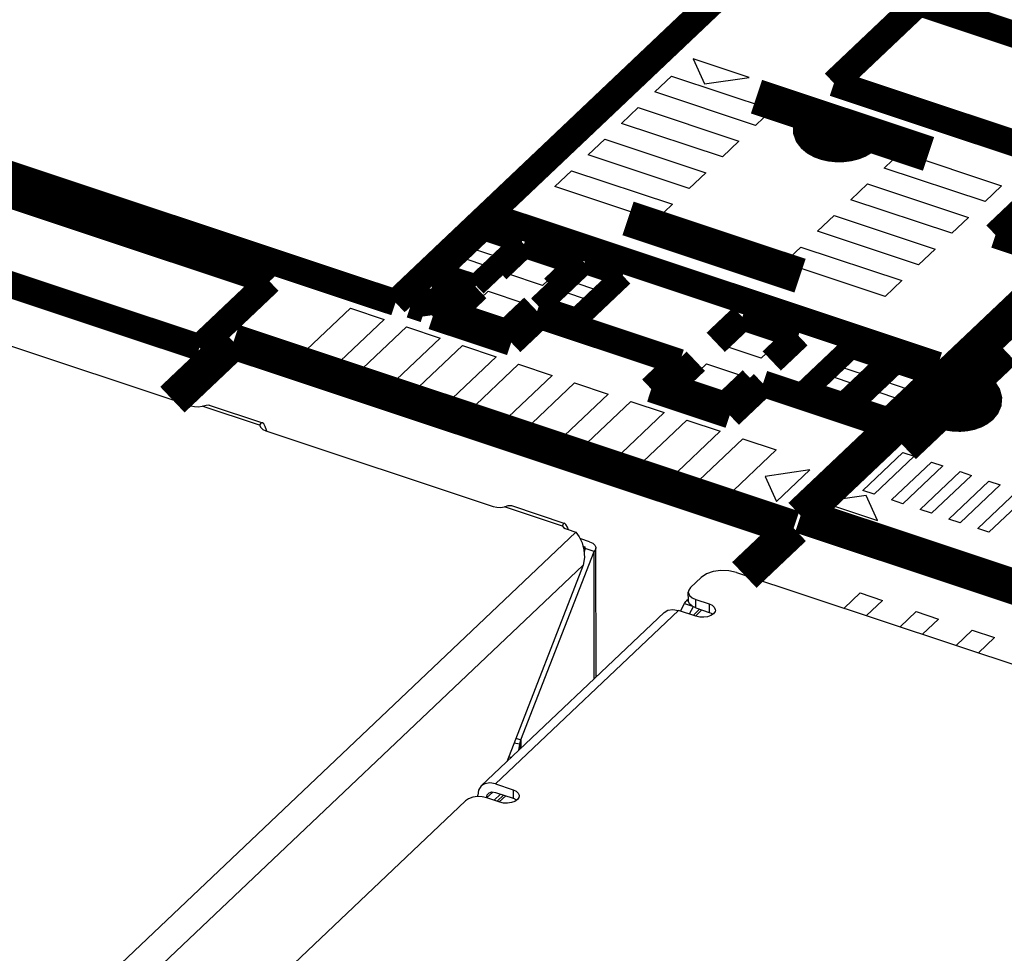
# Model space of a CAD drawing. Extents: x 0 to 1189, y 0 to 841.
# Tile 132 of 256: x 604.04 to 610.76, y 293.27 to 299.64. Entities that reach past the tile are written whole.
import ezdxf

# ---------------------------------------------------------------- set-up
doc = ezdxf.new("R2010")
doc.units = 0
doc.header["$LTSCALE"] = 65.395
doc.layers.get('0').update_dxf_attribs({"linetype": 'CONTINUOUS'})

msp = doc.modelspace()

# ---------------------------------------------------------------- linework, layer by layer
at = {"color": 7, "linetype": 'Continuous'}
for p, q in [((609.0177, 299.2415), (608.6355, 299.3686)), ((608.6355, 299.3686), (608.7131, 299.1974)), ((608.3745, 299.1443), (608.4881, 299.2519)), ((608.4881, 299.2519), (609.1759, 299.0231)), ((608.7131, 299.1974), (609.0177, 299.2415)), ((609.0623, 298.9155), (608.3745, 299.1443)), ((608.1474, 298.9291), (608.261, 299.0367)), ((608.261, 299.0367), (608.9488, 298.8079)), ((609.1759, 299.0231), (609.0623, 298.9155)), ((608.8353, 298.7003), (608.1474, 298.9291)), ((607.9204, 298.7139), (608.0339, 298.8215)), ((608.0339, 298.8215), (608.7217, 298.5927)), ((608.9488, 298.8079), (608.8353, 298.7003)), ((609.9391, 298.6238), (610.0526, 298.7314)), ((610.0526, 298.7314), (610.7404, 298.5026)), ((608.6082, 298.485), (607.9204, 298.7139)), ((607.6933, 298.4987), (607.8068, 298.6063)), ((607.8068, 298.6063), (608.4946, 298.3774)), ((608.7217, 298.5927), (608.6082, 298.485)), ((610.6269, 298.395), (609.9391, 298.6238)), ((608.3811, 298.2698), (607.6933, 298.4987)), ((609.712, 298.4086), (609.8255, 298.5162)), ((609.8255, 298.5162), (610.5133, 298.2873)), ((610.7404, 298.5026), (610.6269, 298.395)), ((610.3998, 298.1797), (609.712, 298.4086)), ((608.4946, 298.3774), (608.3811, 298.2698)), ((609.4849, 298.1934), (609.5984, 298.301)), ((609.5984, 298.301), (610.2862, 298.0721)), ((610.5133, 298.2873), (610.3998, 298.1797)), ((610.1727, 297.9645), (609.4849, 298.1934)), ((607.1303, 298.0741), (607.2266, 298.1654)), ((607.2266, 298.1654), (607.3948, 298.1095)), ((607.2984, 298.0182), (607.1303, 298.0741)), ((607.3948, 298.1095), (607.2984, 298.0182)), ((609.2578, 297.9781), (609.3714, 298.0857)), ((609.3714, 298.0857), (610.0592, 297.8569)), ((610.2862, 298.0721), (610.1727, 297.9645)), ((606.9678, 297.9201), (607.0641, 298.0114)), ((607.0641, 298.0114), (607.2323, 297.9555)), ((607.3643, 297.9045), (607.5096, 298.0422)), ((607.5096, 298.0422), (607.7542, 297.9608)), ((607.1359, 297.8641), (606.9678, 297.9201)), ((607.2323, 297.9555), (607.1359, 297.8641)), ((607.7542, 297.9608), (607.6088, 297.8231)), ((607.8181, 297.8453), (607.9145, 297.9366)), ((607.9145, 297.9366), (608.0826, 297.8807)), ((609.9456, 297.7493), (609.2578, 297.9781)), ((607.6088, 297.8231), (607.3643, 297.9045)), ((608.0826, 297.8807), (607.9862, 297.7893)), ((610.0592, 297.8569), (609.9456, 297.7493)), ((607.9862, 297.7893), (607.8181, 297.8453)), ((607.0918, 297.6462), (607.2371, 297.7839)), ((607.2371, 297.7839), (607.4817, 297.7026)), ((607.6556, 297.6912), (607.752, 297.7826)), ((607.752, 297.7826), (607.9201, 297.7266)), ((607.9201, 297.7266), (607.8237, 297.6353)), ((605.9587, 297.3454), (606.2993, 297.6682)), ((606.2993, 297.6682), (606.5286, 297.5919)), ((607.4817, 297.7026), (607.3364, 297.5648)), ((607.8237, 297.6353), (607.6556, 297.6912)), ((606.5286, 297.5919), (606.1879, 297.2691)), ((607.3364, 297.5648), (607.0918, 297.6462)), ((603.6605, 297.5185), (605.2101, 297.003)), ((606.3408, 297.2182), (606.6814, 297.5411)), ((606.6814, 297.5411), (606.9107, 297.4648)), ((608.8545, 297.4087), (608.9999, 297.5464)), ((608.9999, 297.5464), (609.2444, 297.465)), ((606.9107, 297.4648), (606.5701, 297.142)), ((609.2444, 297.465), (609.0991, 297.3273)), ((606.7229, 297.0911), (607.0635, 297.4139)), ((607.0635, 297.4139), (607.2928, 297.3376)), ((609.0991, 297.3273), (608.8545, 297.4087)), ((606.1879, 297.2691), (605.9587, 297.3454)), ((607.2928, 297.3376), (606.9522, 297.0148)), ((609.6367, 297.2693), (609.7331, 297.3606)), ((609.7331, 297.3606), (609.9012, 297.3047)), ((607.105, 296.964), (607.4457, 297.2868)), ((607.4457, 297.2868), (607.6749, 297.2105)), ((608.5821, 297.1504), (608.7274, 297.2881)), ((608.7274, 297.2881), (608.9719, 297.2068)), ((609.8049, 297.2133), (609.6367, 297.2693)), ((609.9012, 297.3047), (609.8049, 297.2133)), ((609.9424, 297.1676), (610.0388, 297.2589)), ((610.0388, 297.2589), (610.2069, 297.203)), ((606.5701, 297.142), (606.3408, 297.2182)), ((607.6749, 297.2105), (607.3343, 296.8877)), ((608.9719, 297.2068), (608.8266, 297.069)), ((609.4742, 297.1152), (609.5706, 297.2066)), ((609.5706, 297.2066), (609.7387, 297.1506)), ((610.2069, 297.203), (610.1106, 297.1116)), ((607.4871, 296.8368), (607.8278, 297.1597)), ((607.8278, 297.1597), (608.057, 297.0834)), ((608.8266, 297.069), (608.5821, 297.1504)), ((609.6424, 297.0593), (609.4742, 297.1152)), ((609.7387, 297.1506), (609.6424, 297.0593)), ((610.1106, 297.1116), (609.9424, 297.1676)), ((606.9522, 297.0148), (606.7229, 297.0911)), ((608.057, 297.0834), (607.7164, 296.7606)), ((609.7799, 297.0135), (609.8763, 297.1049)), ((609.8763, 297.1049), (610.0444, 297.0489)), ((610.0444, 297.0489), (609.9481, 296.9576)), ((605.6793, 296.8698), (605.2881, 296.9999)), ((605.3353, 297.0081), (605.6988, 296.8872)), ((607.8693, 296.7097), (608.2099, 297.0325)), ((608.2099, 297.0325), (608.4392, 296.9562)), ((609.9481, 296.9576), (609.7799, 297.0135)), ((607.3343, 296.8877), (607.105, 296.964)), ((608.4392, 296.9562), (608.0985, 296.6334)), ((605.7253, 296.8364), (605.7172, 296.8625)), ((608.2514, 296.5826), (608.592, 296.9054)), ((608.592, 296.9054), (608.8213, 296.8291)), ((605.7253, 296.8364), (605.7216, 296.8328)), ((605.7216, 296.8328), (607.2711, 296.3173)), ((605.729, 296.8303), (605.7253, 296.8364)), ((607.7164, 296.7606), (607.4871, 296.8368)), ((608.8213, 296.8291), (608.4806, 296.5063)), ((608.6335, 296.4554), (608.9741, 296.7783)), ((608.9741, 296.7783), (609.2034, 296.702)), ((608.0985, 296.6334), (607.8693, 296.7097)), ((609.2034, 296.702), (608.8628, 296.3792)), ((609.7944, 296.4261), (610.0669, 296.6844)), ((610.1433, 296.659), (609.8708, 296.4007)), ((610.0669, 296.6844), (610.1433, 296.659)), ((608.4806, 296.5063), (608.2514, 296.5826)), ((609.99, 296.3611), (610.2625, 296.6193)), ((610.3389, 296.5939), (610.0664, 296.3356)), ((610.2625, 296.6193), (610.3389, 296.5939)), ((609.4311, 296.5655), (609.1265, 296.5215)), ((609.1265, 296.5215), (609.204, 296.3503)), ((609.204, 296.3503), (609.4311, 296.5655)), ((610.1856, 296.296), (610.458, 296.5543)), ((610.5345, 296.5288), (610.262, 296.2706)), ((610.458, 296.5543), (610.5345, 296.5288)), ((608.8628, 296.3792), (608.6335, 296.4554)), ((610.3811, 296.2309), (610.6536, 296.4892)), ((610.73, 296.4638), (610.4575, 296.2055)), ((610.6536, 296.4892), (610.73, 296.4638)), ((609.8168, 296.3916), (609.5122, 296.3475)), ((609.8708, 296.4007), (609.7944, 296.4261)), ((609.8943, 296.2204), (609.8168, 296.3916)), ((610.5768, 296.1659), (610.8493, 296.4241)), ((610.9257, 296.3987), (610.6532, 296.1404)), ((607.7456, 296.1823), (607.3492, 296.3142)), ((607.3963, 296.3224), (607.7601, 296.2014)), ((609.5122, 296.3475), (609.8943, 296.2204)), ((610.0664, 296.3356), (609.99, 296.3611)), ((610.262, 296.2706), (610.1856, 296.296)), ((607.7457, 296.1838), (607.7456, 296.1823)), ((607.7686, 296.1946), (607.7598, 296.2015)), ((607.7789, 296.1762), (607.7686, 296.1946)), ((607.7857, 296.1575), (607.7789, 296.1762)), ((610.4575, 296.2055), (610.3811, 296.2309)), ((603.1489, 291.6978), (607.8367, 296.1405)), ((607.7765, 296.1606), (607.8367, 296.1405)), ((607.8367, 296.1405), (607.8596, 296.1089)), ((607.8596, 296.1089), (607.8788, 296.0678)), ((610.6532, 296.1404), (610.5768, 296.1659)), ((607.9296, 296.0761), (607.8694, 296.0961)), ((607.8788, 296.0678), (607.8912, 296.0197)), ((607.8938, 296.0422), (607.8846, 296.0453)), ((607.9002, 296.0386), (607.8938, 296.0422)), ((607.8939, 296.0132), (607.8938, 296.0422)), ((607.4617, 294.7251), (607.9601, 296.0087)), ((607.8999, 296.0288), (607.8919, 296.008)), ((607.8999, 296.0288), (607.9024, 296.0338)), ((607.9601, 296.0087), (607.8999, 296.0288)), ((607.9024, 296.0338), (607.9002, 296.0386)), ((607.962, 295.1413), (607.9601, 296.0087)), ((607.9743, 295.1529), (607.9724, 296.0339)), ((607.8857, 295.9169), (603.3482, 291.6165)), ((607.8857, 295.9169), (607.3648, 294.5753)), ((608.9311, 295.8673), (613.8264, 294.2386)), ((608.6913, 295.8326), (608.6179, 295.7631)), ((608.6033, 295.675), (608.6032, 295.7329)), ((609.6653, 295.623), (609.7751, 295.727)), ((609.7751, 295.727), (609.9279, 295.6762)), ((608.5497, 295.6027), (608.5779, 295.6557)), ((608.5779, 295.6557), (608.6251, 295.64)), ((608.6033, 295.6854), (608.5912, 295.674)), ((608.6038, 295.6698), (608.5912, 295.674)), ((608.6292, 295.6941), (608.6546, 295.6822)), ((608.6546, 295.6822), (608.7448, 295.6522)), ((608.6547, 295.6244), (608.6546, 295.6822)), ((608.7448, 295.6522), (608.745, 295.5943)), ((609.9279, 295.6762), (609.8182, 295.5721)), ((607.191, 294.4105), (608.439, 295.5934)), ((607.287, 294.4247), (608.5351, 295.6075)), ((608.6554, 295.5675), (608.5351, 295.6075)), ((608.6366, 295.6328), (608.6099, 295.5826)), ((608.6362, 295.5739), (608.6804, 295.6158)), ((608.6511, 295.5689), (608.6953, 295.6108)), ((608.6547, 295.6244), (608.745, 295.5943)), ((608.7661, 295.5845), (608.745, 295.5943)), ((608.7699, 295.5811), (608.7661, 295.5845)), ((610.0474, 295.4959), (610.1572, 295.5999)), ((610.1572, 295.5999), (610.3101, 295.5491)), ((610.3101, 295.5491), (610.2003, 295.445)), ((610.4295, 295.3687), (610.5393, 295.4728)), ((610.5393, 295.4728), (610.6922, 295.4219)), ((610.6922, 295.4219), (610.5824, 295.3179)), ((607.4545, 294.6957), (607.414, 294.702)), ((607.4274, 294.7365), (607.4617, 294.7251)), ((607.446, 294.6522), (607.4545, 294.6957)), ((607.4546, 294.6604), (607.4545, 294.6957)), ((607.4617, 294.7251), (607.4618, 294.6672)), ((607.3686, 294.5851), (607.3686, 294.5789)), ((607.3783, 294.6102), (607.3983, 294.607)), ((607.2271, 294.3289), (607.2696, 294.3693)), ((607.287, 294.4247), (607.4074, 294.3846)), ((607.2871, 294.3668), (607.4075, 294.3268)), ((607.4074, 294.3846), (607.4075, 294.3268)), ((607.0838, 294.3091), (603.91, 291.3012)), ((607.1669, 294.3378), (607.1669, 294.349)), ((607.2277, 294.3299), (607.1971, 294.3368)), ((607.318, 294.2999), (607.2277, 294.3299)), ((607.2779, 294.3133), (607.3221, 294.3552)), ((607.2988, 294.3063), (607.343, 294.3482)), ((607.3136, 294.3014), (607.3579, 294.3433)), ((607.4286, 294.3169), (607.4075, 294.3268)), ((607.4324, 294.3135), (607.4286, 294.3169))]:
    msp.add_line(p, q, dxfattribs=at)
at = {"color": 40, "linetype": 'Continuous', "const_width": 0.1812}
for points in [[(606.6061, 297.7066), (608.8769, 299.8587)], [(609.5965, 299.203), (610.1756, 299.7518)], [(610.1756, 299.7518), (611.7423, 299.2305)], [(611.2205, 298.6627), (609.5965, 299.203)], [(602.7849, 298.9779), (606.6061, 297.7066)], [(610.6983, 298.1677), (611.2205, 298.6627)], [(605.7455, 297.8528), (603.7394, 298.5202)], [(607.3051, 298.2789), (607.2597, 298.2359)], [(610.3047, 297.2809), (607.3051, 298.2789)], [(610.6983, 298.1677), (612.8763, 297.443)], [(603.2243, 298.081), (605.2686, 297.4008)], [(605.5162, 297.9291), (605.7295, 297.9599)], [(605.7295, 297.9599), (605.684, 297.9169)], [(605.2686, 297.4008), (605.7455, 297.8528)], [(606.8736, 297.87), (607.0647, 297.8064)], [(607.0647, 297.8064), (606.8603, 297.6127)], [(606.9852, 297.7311), (606.7111, 297.6915)], [(606.7111, 297.6915), (606.8066, 297.6597)], [(606.8603, 297.6127), (607.3953, 297.4347)], [(607.3953, 297.4347), (607.5883, 297.6177)], [(607.5883, 297.6177), (608.5436, 297.2999)], [(608.5436, 297.2999), (608.3506, 297.1169)], [(608.3506, 297.1169), (608.8855, 296.9389)], [(608.8855, 296.9389), (609.1126, 297.1542)], [(609.1126, 297.1542), (609.9342, 296.8808)]]:
    msp.add_lwpolyline(points, dxfattribs=at)
at = {"color": 7, "linetype": 'Continuous'}
for points, const_width in [([(609.0682, 299.111), (610.2416, 298.7206)], 0.2416), ([(609.4808, 298.9642), (609.4594, 298.9463), (609.4445, 298.926), (609.4369, 298.9045), (609.437, 298.883), (609.4447, 298.8615), (609.4599, 298.8413), (609.4813, 298.8235), (609.5091, 298.8082), (609.5417, 298.7963), (609.5772, 298.7883), (609.6155, 298.7844), (609.6545, 298.7847), (609.6919, 298.7893), (609.7277, 298.7981), (609.7597, 298.8106), (609.7866, 298.8265)], 0.2416), ([(609.7866, 298.8265), (609.7891, 298.8283), (609.7915, 298.8302), (609.7939, 298.8321), (609.7962, 298.834), (609.7984, 298.836), (609.8008, 298.8382)], 0.2416), ([(609.3655, 297.8902), (608.1921, 298.2806)], 0.2416), ([(607.208, 298.2065), (606.8947, 297.9095)], 0.151), ([(607.4679, 298.1201), (607.208, 298.2065)], 0.151), ([(607.1545, 297.8231), (607.4679, 298.1201)], 0.151), ([(607.4817, 298.1038), (607.3001, 297.9317)], 0.1812), ([(607.8638, 297.9767), (607.4817, 298.1038)], 0.1812), ([(607.6822, 297.8045), (607.8638, 297.9767)], 0.1812), ([(611.1649, 297.9553), (609.3693, 296.2536)], 0.2416), ([(607.8958, 297.9777), (607.5825, 297.6807)], 0.151), ([(608.1557, 297.8912), (607.8958, 297.9777)], 0.151), ([(606.8947, 297.9095), (607.1545, 297.8231)], 0.151), ([(607.8423, 297.5942), (608.1557, 297.8912)], 0.151), ([(606.9821, 297.6304), (607.1638, 297.8025)], 0.1812), ([(607.3643, 297.5032), (606.9821, 297.6304)], 0.1812), ([(607.5459, 297.6754), (607.3643, 297.5032)], 0.1812), ([(607.5825, 297.6807), (607.8423, 297.5942)], 0.151), ([(608.972, 297.608), (608.7903, 297.4358)], 0.1812), ([(609.3541, 297.4809), (608.972, 297.608)], 0.1812), ([(605.5008, 297.4399), (605.0841, 297.0449)], 0.2416), ([(609.322, 296.1686), (605.5008, 297.4399)], 0.2416), ([(609.1724, 297.3087), (609.3541, 297.4809)], 0.1812), ([(609.7145, 297.4017), (609.4011, 297.1047)], 0.151), ([(609.9743, 297.3152), (609.7145, 297.4017)], 0.151), ([(610.7626, 297.3815), (610.0723, 296.7273)], 0.2416), ([(608.4724, 297.1345), (608.6541, 297.3067)], 0.1812), ([(609.661, 297.0182), (609.9743, 297.3152)], 0.151), ([(610.0202, 297.3), (609.7068, 297.003)], 0.151), ([(610.28, 297.2135), (610.0202, 297.3)], 0.151), ([(609.0362, 297.1796), (608.8545, 297.0074)], 0.1812), ([(609.9667, 296.9165), (610.28, 297.2135)], 0.151), ([(610.3581, 296.9596), (610.3891, 296.9515), (610.4222, 296.9469), (610.4564, 296.9461), (610.4907, 296.949), (610.5229, 296.9556), (610.5521, 296.9656), (610.5774, 296.9785), (610.5981, 296.9943), (610.6126, 297.0117), (610.6208, 297.0304), (610.6224, 297.0496), (610.6172, 297.0689), (610.6056, 297.0869), (610.588, 297.1034), (610.565, 297.1176), (610.537, 297.1291)], 0.2416), ([(608.8545, 297.0074), (608.4724, 297.1345)], 0.1812), ([(609.4011, 297.1047), (609.661, 297.0182)], 0.151), ([(609.7068, 297.003), (609.9667, 296.9165)], 0.151), ([(609.3693, 296.2536), (611.1745, 295.6529)], 0.2416), ([(608.9851, 295.8493), (609.322, 296.1686)], 0.2416)]:
    msp.add_lwpolyline(points, dxfattribs=dict(at, const_width=const_width))
for points in [[(605.2101, 297.003), (605.2351, 296.9974), (605.2619, 296.9963), (605.2881, 296.9999)], [(605.2881, 296.9999), (605.3135, 297.0083), (605.3333, 297.0087), (605.3355, 297.008)], [(605.6986, 296.8872), (605.697, 296.8876), (605.6868, 296.8841), (605.6793, 296.8698)], [(605.6793, 296.8698), (605.6862, 296.8551), (605.7008, 296.8424), (605.7216, 296.8328)], [(605.7172, 296.8625), (605.7077, 296.8802), (605.6986, 296.8872)], [(607.2711, 296.3173), (607.2961, 296.3117), (607.323, 296.3106), (607.3492, 296.3142)], [(607.3492, 296.3142), (607.3745, 296.3226), (607.3943, 296.323), (607.3965, 296.3223)], [(607.7456, 296.1823), (607.7527, 296.1737), (607.7632, 296.1663), (607.7765, 296.1606)], [(607.7598, 296.2015), (607.7583, 296.2018), (607.7493, 296.1974), (607.7457, 296.1838)], [(607.9296, 296.0761), (607.9507, 296.0663), (607.9653, 296.0533), (607.972, 296.0384), (607.9724, 296.034)], [(607.8912, 296.0197), (607.8941, 295.9682), (607.8857, 295.9169)], [(607.9724, 296.034), (607.9703, 296.0231), (607.9601, 296.0087)], [(608.9311, 295.8673), (608.8801, 295.8786), (608.8255, 295.8805), (608.7726, 295.8729), (608.7264, 295.8564), (608.6913, 295.8326)], [(608.6179, 295.7631), (608.6058, 295.7459), (608.6032, 295.7328)], [(608.6032, 295.7328), (608.6037, 295.7275), (608.6117, 295.7096), (608.6292, 295.6941)], [(608.5779, 295.6557), (608.5821, 295.6628), (608.5866, 295.669), (608.5912, 295.674)], [(608.6547, 295.6244), (608.6294, 295.6362), (608.6119, 295.6518), (608.6038, 295.6696), (608.6033, 295.6749)], [(608.7448, 295.6522), (608.7659, 295.6424), (608.7805, 295.6294), (608.7873, 295.6145), (608.7876, 295.6101)], [(608.439, 295.5934), (608.4643, 295.6089), (608.4978, 295.6142), (608.5351, 295.6075)], [(608.7753, 295.5848), (608.7578, 295.5729), (608.7347, 295.5647), (608.7082, 295.5609), (608.6809, 295.5618), (608.6554, 295.5675)], [(608.7876, 295.6101), (608.7855, 295.5992), (608.7753, 295.5848)], [(607.4545, 294.6957), (607.4564, 294.7056), (607.4588, 294.7154), (607.4617, 294.7251)], [(607.287, 294.4247), (607.2497, 294.4314), (607.2163, 294.4261), (607.1909, 294.4105)], [(607.1909, 294.4105), (607.1728, 294.3829), (607.1669, 294.349)], [(607.2392, 294.3597), (607.2446, 294.364), (607.2639, 294.37), (607.2871, 294.3668)], [(607.4074, 294.3846), (607.4285, 294.3748), (607.4431, 294.3618), (607.4498, 294.347), (607.4502, 294.3425)], [(607.1971, 294.3368), (607.1643, 294.3379), (607.1326, 294.3333), (607.1049, 294.3234), (607.0838, 294.3091)], [(607.2271, 294.3289), (607.2317, 294.3497), (607.2392, 294.3597)], [(607.4379, 294.3173), (607.4203, 294.3054), (607.3972, 294.2971), (607.3708, 294.2933), (607.3435, 294.2942), (607.318, 294.2999)], [(607.4502, 294.3425), (607.448, 294.3316), (607.4379, 294.3173)]]:
    msp.add_lwpolyline(points, dxfattribs=at)

doc.saveas('drawing.dxf')
